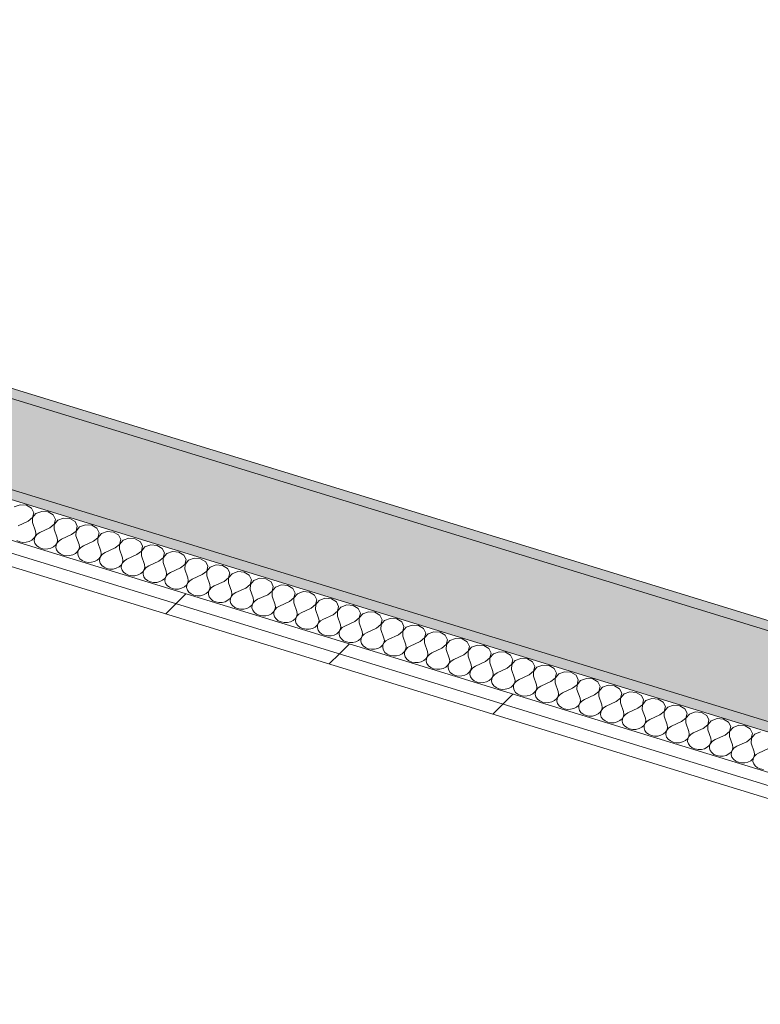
# Model space of a CAD drawing. Header units: millimetres. Extents: x -2220 to 52371, y -4077 to 6953.
# Tile 81 of 228: x 5132 to 5770, y 4186 to 5034. Entities that reach past the tile are written whole.
import ezdxf

# ---------------------------------------------------------------- set-up
doc = ezdxf.new("R2010")
doc.units = ezdxf.units.MM
doc.header["$MEASUREMENT"] = 0
doc.linetypes.add('Wipeout_Contour', pattern=[1000, 0, -1000])
doc.layers.add('12_FAÇ_Façana', color=7, linetype='Continuous')
doc.layers.add('Nuevo_08_E_Envans secs', color=7, linetype='Continuous')
for name, color, linetype, lineweight, true_color in [('12_FAÇ_Façana_Pluma_Nº__102', 7, 'Continuous', 5, 0xcccccc), ('12_FAÇ_Façana_Pluma_Nº__176', 7, 'Continuous', 15, 0x93a0c6), ('Nuevo_08_E_Envans secs_Pluma_Nº__102', 7, 'Continuous', 5, 0xcccccc), ('Nuevo_08_E_Envans secs_Pluma_Nº__177', 7, 'Continuous', 15, 0xf7e046)]:
    doc.layers.add(name, color=color, linetype=linetype, lineweight=lineweight, true_color=true_color)
doc.layers.add('12_FAÇ_Façana_Pluma_Nº__7', color=7, linetype='Continuous', lineweight=5)
doc.layers.add('Nuevo_08_E_Envans secs_Pluma_Nº__1', color=7, linetype='Continuous', lineweight=5)
pattern_1 = [(45, (0, 0), (-183.848, 183.848), [195, -65]), (45, (7e-14, 183.85), (-183.848, 183.848), [195, -65])]

# ---------------------------------------------------------------- blocks, each defined once
blk = doc.blocks.new('*X149')
at = {"layer": 'Nuevo_08_E_Envans secs_Pluma_Nº__102', "color": 254, "linetype": 'Continuous', "lineweight": 5, "true_color": 0xcccccc}
for p, q in [((5132.5, 4616.54), (5127.52, 4614.72)), ((5137.99, 4616.09), (5132.5, 4616.54)), ((5142.36, 4613.51), (5137.99, 4616.09)), ((5144.29, 4609.57), (5142.36, 4613.51)), ((5139.44, 4602.37), (5143.21, 4605.45)), ((5143.28, 4605.43), (5143.19, 4601.22)), ((5143.21, 4605.45), (5144.29, 4609.57)), ((5146.26, 4608.96), (5143.28, 4605.43)), ((5151.25, 4610.78), (5146.26, 4608.96)), ((5156.74, 4610.34), (5151.25, 4610.78)), ((5161.1, 4607.76), (5156.74, 4610.34)), ((5163.03, 4603.82), (5161.1, 4607.76)), ((5161.95, 4599.7), (5163.03, 4603.82)), ((5165.01, 4603.21), (5162.03, 4599.67)), ((5169.99, 4605.03), (5165.01, 4603.21)), ((5175.48, 4604.58), (5169.99, 4605.03)), ((5179.85, 4602.01), (5175.48, 4604.58)), ((5139.44, 4602.37), (5130.79, 4598.39)), ((5143.19, 4601.22), (5145.79, 4593.79)), ((5158.19, 4596.62), (5149.54, 4592.64)), ((5158.19, 4596.62), (5161.95, 4599.7)), ((5162.03, 4599.67), (5161.94, 4595.47)), ((5161.94, 4595.47), (5164.53, 4588.03)), ((5181.78, 4598.07), (5179.85, 4602.01)), ((5180.7, 4593.94), (5181.78, 4598.07)), ((5183.76, 4597.46), (5180.77, 4593.92)), ((5188.74, 4599.28), (5183.76, 4597.46)), ((5194.23, 4598.83), (5188.74, 4599.28)), ((5198.59, 4596.25), (5194.23, 4598.83)), ((5200.52, 4592.31), (5198.59, 4596.25)), ((5142.71, 4586.04), (5144.53, 4587.66)), ((5144.53, 4587.66), (5145.7, 4589.58)), ((5144.86, 4587.56), (5144.69, 4585.44)), ((5145.77, 4589.56), (5144.86, 4587.56)), ((5145.7, 4589.58), (5146.13, 4591.68)), ((5147.37, 4591.3), (5145.77, 4589.56)), ((5146.13, 4591.68), (5145.79, 4593.79)), ((5149.54, 4592.64), (5147.37, 4591.3)), ((5164.87, 4585.93), (5164.53, 4588.03)), ((5168.28, 4586.88), (5166.12, 4585.55)), ((5176.93, 4590.87), (5168.28, 4586.88)), ((5176.93, 4590.87), (5180.7, 4593.94)), ((5180.77, 4593.92), (5180.68, 4589.72)), ((5180.68, 4589.72), (5183.28, 4582.28)), ((5195.68, 4585.11), (5199.44, 4588.19)), ((5199.52, 4588.17), (5199.43, 4583.96)), ((5199.44, 4588.19), (5200.52, 4592.31)), ((5202.5, 4591.71), (5199.52, 4588.17)), ((5207.48, 4593.52), (5202.5, 4591.71)), ((5212.98, 4593.08), (5207.48, 4593.52)), ((5217.34, 4590.5), (5212.98, 4593.08)), ((5219.27, 4586.56), (5217.34, 4590.5)), ((5218.19, 4582.44), (5219.27, 4586.56)), ((5226.23, 4587.77), (5221.25, 4585.95)), ((5231.72, 4587.32), (5226.23, 4587.77)), ((5236.08, 4584.75), (5231.72, 4587.32)), ((5129.82, 4585.73), (5132.24, 4584.67)), ((5132.24, 4584.67), (5134.95, 4584.16)), ((5134.95, 4584.16), (5137.73, 4584.23)), ((5137.73, 4584.23), (5140.39, 4584.87)), ((5140.39, 4584.87), (5142.71, 4586.04)), ((5144.69, 4585.44), (5145.3, 4583.37)), ((5145.3, 4583.37), (5146.62, 4581.5)), ((5146.62, 4581.5), (5148.57, 4579.98)), ((5148.57, 4579.98), (5150.99, 4578.92)), ((5150.99, 4578.92), (5153.69, 4578.41)), ((5153.69, 4578.41), (5156.48, 4578.47)), ((5156.48, 4578.47), (5159.14, 4579.12)), ((5159.14, 4579.12), (5161.46, 4580.29)), ((5161.46, 4580.29), (5163.27, 4581.9)), ((5163.27, 4581.9), (5164.44, 4583.83)), ((5163.6, 4581.8), (5163.44, 4579.68)), ((5163.44, 4579.68), (5164.04, 4577.61)), ((5164.52, 4583.81), (5163.6, 4581.8)), ((5164.44, 4583.83), (5164.87, 4585.93)), ((5166.12, 4585.55), (5164.52, 4583.81)), ((5182.02, 4576.15), (5183.19, 4578.08)), ((5183.26, 4578.05), (5182.35, 4576.05)), ((5183.19, 4578.08), (5183.62, 4580.18)), ((5184.86, 4579.79), (5183.26, 4578.05)), ((5183.62, 4580.18), (5183.28, 4582.28)), ((5187.03, 4581.13), (5184.86, 4579.79)), ((5195.68, 4585.11), (5187.03, 4581.13)), ((5199.43, 4583.96), (5202.03, 4576.53)), ((5214.42, 4579.36), (5205.77, 4575.38)), ((5214.42, 4579.36), (5218.19, 4582.44)), ((5218.27, 4582.41), (5218.17, 4578.21)), ((5218.17, 4578.21), (5220.77, 4570.78)), ((5221.25, 4585.95), (5218.27, 4582.41)), ((5238.01, 4580.81), (5236.08, 4584.75)), ((5236.94, 4576.68), (5238.01, 4580.81)), ((5239.99, 4580.2), (5237.01, 4576.66)), ((5244.97, 4582.02), (5239.99, 4580.2)), ((5250.47, 4581.57), (5244.97, 4582.02)), ((5254.83, 4578.99), (5250.47, 4581.57)), ((5256.76, 4575.06), (5254.83, 4578.99)), ((5164.04, 4577.61), (5165.37, 4575.75)), ((5165.37, 4575.75), (5167.31, 4574.22)), ((5167.31, 4574.22), (5169.73, 4573.17)), ((5169.73, 4573.17), (5172.44, 4572.65)), ((5172.44, 4572.65), (5175.22, 4572.72)), ((5175.22, 4572.72), (5177.88, 4573.37)), ((5177.88, 4573.37), (5180.21, 4574.54)), ((5180.21, 4574.54), (5182.02, 4576.15)), ((5182.35, 4576.05), (5182.18, 4573.93)), ((5182.18, 4573.93), (5182.79, 4571.86)), ((5182.79, 4571.86), (5184.11, 4569.99)), ((5184.11, 4569.99), (5186.06, 4568.47)), ((5198.95, 4568.79), (5200.77, 4570.4)), ((5200.77, 4570.4), (5201.93, 4572.33)), ((5201.09, 4570.3), (5200.93, 4568.18)), ((5202.01, 4572.3), (5201.09, 4570.3)), ((5201.93, 4572.33), (5202.36, 4574.42)), ((5203.61, 4574.04), (5202.01, 4572.3)), ((5202.36, 4574.42), (5202.03, 4576.53)), ((5205.77, 4575.38), (5203.61, 4574.04)), ((5221.11, 4568.67), (5220.77, 4570.78)), ((5224.52, 4569.63), (5222.36, 4568.29)), ((5233.17, 4573.61), (5224.52, 4569.63)), ((5233.17, 4573.61), (5236.94, 4576.68)), ((5237.01, 4576.66), (5236.92, 4572.46)), ((5236.92, 4572.46), (5239.52, 4565.02)), ((5251.91, 4567.86), (5255.68, 4570.93)), ((5255.76, 4570.91), (5255.66, 4566.7)), ((5255.68, 4570.93), (5256.76, 4575.06)), ((5258.74, 4574.45), (5255.76, 4570.91)), ((5263.72, 4576.27), (5258.74, 4574.45)), ((5269.21, 4575.82), (5263.72, 4576.27)), ((5273.58, 4573.24), (5269.21, 4575.82)), ((5275.51, 4569.3), (5273.58, 4573.24)), ((5274.43, 4565.18), (5275.51, 4569.3)), ((5282.47, 4570.51), (5277.48, 4568.7)), ((5287.96, 4570.07), (5282.47, 4570.51)), ((5292.32, 4567.49), (5287.96, 4570.07)), ((5186.06, 4568.47), (5188.48, 4567.41)), ((5188.48, 4567.41), (5191.18, 4566.9)), ((5191.18, 4566.9), (5193.97, 4566.97)), ((5193.97, 4566.97), (5196.63, 4567.61)), ((5196.63, 4567.61), (5198.95, 4568.79)), ((5200.93, 4568.18), (5201.53, 4566.11)), ((5201.53, 4566.11), (5202.86, 4564.24)), ((5202.86, 4564.24), (5204.81, 4562.72)), ((5204.81, 4562.72), (5207.22, 4561.66)), ((5207.22, 4561.66), (5209.93, 4561.15)), ((5209.93, 4561.15), (5212.72, 4561.22)), ((5212.72, 4561.22), (5215.37, 4561.86)), ((5215.37, 4561.86), (5217.7, 4563.03)), ((5217.7, 4563.03), (5219.51, 4564.64)), ((5219.51, 4564.64), (5220.68, 4566.57)), ((5219.84, 4564.54), (5219.68, 4562.43)), ((5219.68, 4562.43), (5220.28, 4560.35)), ((5220.75, 4566.55), (5219.84, 4564.54)), ((5220.68, 4566.57), (5221.11, 4568.67)), ((5222.36, 4568.29), (5220.75, 4566.55)), ((5238.26, 4558.89), (5239.42, 4560.82)), ((5239.5, 4560.8), (5238.58, 4558.79)), ((5239.42, 4560.82), (5239.86, 4562.92)), ((5241.1, 4562.53), (5239.5, 4560.8)), ((5239.86, 4562.92), (5239.52, 4565.02)), ((5243.27, 4563.87), (5241.1, 4562.53)), ((5251.91, 4567.86), (5243.27, 4563.87)), ((5255.66, 4566.7), (5258.26, 4559.27)), ((5270.66, 4562.1), (5262.01, 4558.12)), ((5270.66, 4562.1), (5274.43, 4565.18)), ((5274.5, 4565.16), (5274.41, 4560.95)), ((5274.41, 4560.95), (5277.01, 4553.52)), ((5277.48, 4568.7), (5274.5, 4565.16)), ((5294.25, 4563.55), (5292.32, 4567.49)), ((5293.17, 4559.43), (5294.25, 4563.55)), ((5296.23, 4562.94), (5293.25, 4559.4)), ((5301.21, 4564.76), (5296.23, 4562.94)), ((5306.7, 4564.31), (5301.21, 4564.76)), ((5311.07, 4561.74), (5306.7, 4564.31)), ((5313, 4557.8), (5311.07, 4561.74)), ((5220.28, 4560.35), (5221.61, 4558.49)), ((5221.61, 4558.49), (5223.55, 4556.97)), ((5223.55, 4556.97), (5225.97, 4555.91)), ((5225.97, 4555.91), (5228.67, 4555.39)), ((5228.67, 4555.39), (5231.46, 4555.46)), ((5231.46, 4555.46), (5234.12, 4556.11)), ((5234.12, 4556.11), (5236.44, 4557.28)), ((5236.44, 4557.28), (5238.26, 4558.89)), ((5238.58, 4558.79), (5238.42, 4556.67)), ((5238.42, 4556.67), (5239.03, 4554.6)), ((5239.03, 4554.6), (5240.35, 4552.73)), ((5240.35, 4552.73), (5242.3, 4551.21)), ((5255.19, 4551.53), (5257, 4553.14)), ((5257, 4553.14), (5258.17, 4555.07)), ((5257.33, 4553.04), (5257.17, 4550.92)), ((5258.25, 4555.04), (5257.33, 4553.04)), ((5258.17, 4555.07), (5258.6, 4557.16)), ((5259.85, 4556.78), (5258.25, 4555.04)), ((5258.6, 4557.16), (5258.26, 4559.27)), ((5262.01, 4558.12), (5259.85, 4556.78)), ((5277.35, 4551.41), (5277.01, 4553.52)), ((5280.76, 4552.37), (5278.59, 4551.03)), ((5289.41, 4556.35), (5280.76, 4552.37)), ((5289.41, 4556.35), (5293.17, 4559.43)), ((5293.25, 4559.4), (5293.16, 4555.2)), ((5293.16, 4555.2), (5295.75, 4547.77)), ((5308.15, 4550.6), (5311.92, 4553.67)), ((5311.99, 4553.65), (5311.9, 4549.45)), ((5311.92, 4553.67), (5313, 4557.8)), ((5314.98, 4557.19), (5311.99, 4553.65)), ((5319.96, 4559.01), (5314.98, 4557.19)), ((5325.45, 4558.56), (5319.96, 4559.01)), ((5329.81, 4555.98), (5325.45, 4558.56)), ((5331.74, 4552.04), (5329.81, 4555.98)), ((5338.7, 4553.25), (5333.72, 4551.44)), ((5344.19, 4552.81), (5338.7, 4553.25)), ((5348.56, 4550.23), (5344.19, 4552.81)), ((5242.3, 4551.21), (5244.71, 4550.16)), ((5244.71, 4550.16), (5247.42, 4549.64)), ((5247.42, 4549.64), (5250.21, 4549.71)), ((5250.21, 4549.71), (5252.86, 4550.35)), ((5252.86, 4550.35), (5255.19, 4551.53)), ((5257.17, 4550.92), (5257.77, 4548.85)), ((5257.77, 4548.85), (5259.1, 4546.98)), ((5259.1, 4546.98), (5261.04, 4545.46)), ((5261.04, 4545.46), (5263.46, 4544.4)), ((5263.46, 4544.4), (5266.17, 4543.89)), ((5266.17, 4543.89), (5268.95, 4543.96)), ((5268.95, 4543.96), (5271.61, 4544.6)), ((5271.61, 4544.6), (5273.93, 4545.77)), ((5273.93, 4545.77), (5275.75, 4547.39)), ((5275.75, 4547.39), (5276.92, 4549.31)), ((5276.07, 4547.29), (5275.91, 4545.17)), ((5275.91, 4545.17), (5276.52, 4543.1)), ((5276.99, 4549.29), (5276.07, 4547.29)), ((5276.92, 4549.31), (5277.35, 4551.41)), ((5278.59, 4551.03), (5276.99, 4549.29)), ((5295.66, 4543.56), (5296.09, 4545.66)), ((5297.34, 4545.28), (5295.74, 4543.54)), ((5296.09, 4545.66), (5295.75, 4547.77)), ((5299.5, 4546.61), (5297.34, 4545.28)), ((5308.15, 4550.6), (5299.5, 4546.61)), ((5311.9, 4549.45), (5314.5, 4542.01)), ((5326.9, 4544.84), (5318.25, 4540.86)), ((5326.9, 4544.84), (5330.66, 4547.92)), ((5330.74, 4547.9), (5330.65, 4543.69)), ((5330.66, 4547.92), (5331.74, 4552.04)), ((5333.72, 4551.44), (5330.74, 4547.9)), ((5350.49, 4546.29), (5348.56, 4550.23)), ((5349.41, 4542.17), (5350.49, 4546.29)), ((5352.47, 4545.68), (5349.48, 4542.14)), ((5357.45, 4547.5), (5352.47, 4545.68)), ((5362.94, 4547.06), (5357.45, 4547.5)), ((5367.3, 4544.48), (5362.94, 4547.06)), ((5369.23, 4540.54), (5367.3, 4544.48)), ((5276.52, 4543.1), (5277.84, 4541.23)), ((5277.84, 4541.23), (5279.79, 4539.71)), ((5279.79, 4539.71), (5282.21, 4538.65)), ((5282.21, 4538.65), (5284.91, 4538.14)), ((5284.91, 4538.14), (5287.7, 4538.2)), ((5287.7, 4538.2), (5290.35, 4538.85)), ((5290.35, 4538.85), (5292.68, 4540.02)), ((5292.68, 4540.02), (5294.49, 4541.63)), ((5294.49, 4541.63), (5295.66, 4543.56)), ((5294.82, 4541.53), (5294.66, 4539.41)), ((5294.66, 4539.41), (5295.26, 4537.34)), ((5295.74, 4543.54), (5294.82, 4541.53)), ((5295.26, 4537.34), (5296.59, 4535.48)), ((5296.59, 4535.48), (5298.53, 4533.96)), ((5311.42, 4534.27), (5313.24, 4535.88)), ((5313.24, 4535.88), (5314.41, 4537.81)), ((5313.57, 4535.78), (5313.4, 4533.66)), ((5314.48, 4537.79), (5313.57, 4535.78)), ((5314.41, 4537.81), (5314.84, 4539.91)), ((5316.08, 4539.52), (5314.48, 4537.79)), ((5314.84, 4539.91), (5314.5, 4542.01)), ((5318.25, 4540.86), (5316.08, 4539.52)), ((5330.65, 4543.69), (5333.25, 4536.26)), ((5333.58, 4534.15), (5333.25, 4536.26)), ((5345.64, 4539.09), (5336.99, 4535.11)), ((5345.64, 4539.09), (5349.41, 4542.17)), ((5349.48, 4542.14), (5349.39, 4537.94)), ((5349.39, 4537.94), (5351.99, 4530.51)), ((5364.39, 4533.34), (5368.15, 4536.41)), ((5368.23, 4536.39), (5368.14, 4532.19)), ((5368.15, 4536.41), (5369.23, 4540.54)), ((5371.21, 4539.93), (5368.23, 4536.39)), ((5376.19, 4541.75), (5371.21, 4539.93)), ((5381.69, 4541.3), (5376.19, 4541.75)), ((5386.05, 4538.72), (5381.69, 4541.3)), ((5387.98, 4534.79), (5386.05, 4538.72)), ((5394.94, 4536), (5389.96, 4534.18)), ((5400.43, 4535.55), (5394.94, 4536)), ((5404.79, 4532.97), (5400.43, 4535.55)), ((5298.53, 4533.96), (5300.95, 4532.9)), ((5300.95, 4532.9), (5303.66, 4532.38)), ((5303.66, 4532.38), (5306.44, 4532.45)), ((5306.44, 4532.45), (5309.1, 4533.1)), ((5309.1, 4533.1), (5311.42, 4534.27)), ((5313.4, 4533.66), (5314.01, 4531.59)), ((5314.01, 4531.59), (5315.33, 4529.72)), ((5315.33, 4529.72), (5317.28, 4528.2)), ((5317.28, 4528.2), (5319.7, 4527.14)), ((5319.7, 4527.14), (5322.4, 4526.63)), ((5325.19, 4526.7), (5327.85, 4527.34)), ((5327.85, 4527.34), (5330.17, 4528.52)), ((5330.17, 4528.52), (5331.99, 4530.13)), ((5331.99, 4530.13), (5333.15, 4532.06)), ((5332.31, 4530.03), (5332.15, 4527.91)), ((5332.15, 4527.91), (5332.75, 4525.84)), ((5333.23, 4532.03), (5332.31, 4530.03)), ((5333.15, 4532.06), (5333.58, 4534.15)), ((5334.83, 4533.77), (5333.23, 4532.03)), ((5336.99, 4535.11), (5334.83, 4533.77)), ((5351.9, 4526.3), (5352.33, 4528.4)), ((5353.58, 4528.02), (5351.97, 4526.28)), ((5352.33, 4528.4), (5351.99, 4530.51)), ((5355.74, 4529.36), (5353.58, 4528.02)), ((5364.39, 4533.34), (5355.74, 4529.36)), ((5368.14, 4532.19), (5370.74, 4524.75)), ((5383.13, 4527.59), (5374.49, 4523.6)), ((5383.13, 4527.59), (5386.9, 4530.66)), ((5386.98, 4530.64), (5386.88, 4526.43)), ((5386.9, 4530.66), (5387.98, 4534.79)), ((5389.96, 4534.18), (5386.98, 4530.64)), ((5406.72, 4529.03), (5404.79, 4532.97)), ((5405.65, 4524.91), (5406.72, 4529.03)), ((5408.7, 4528.43), (5405.72, 4524.89)), ((5413.69, 4530.24), (5408.7, 4528.43)), ((5419.18, 4529.8), (5413.69, 4530.24)), ((5423.54, 4527.22), (5419.18, 4529.8)), ((5425.47, 4523.28), (5423.54, 4527.22)), ((5322.4, 4526.63), (5325.19, 4526.7)), ((5332.75, 4525.84), (5334.08, 4523.97)), ((5334.08, 4523.97), (5336.03, 4522.45)), ((5336.03, 4522.45), (5338.44, 4521.39)), ((5338.44, 4521.39), (5341.15, 4520.88)), ((5341.15, 4520.88), (5343.93, 4520.95)), ((5343.93, 4520.95), (5346.59, 4521.59)), ((5346.59, 4521.59), (5348.92, 4522.76)), ((5348.92, 4522.76), (5350.73, 4524.38)), ((5350.73, 4524.38), (5351.9, 4526.3)), ((5351.06, 4524.28), (5350.9, 4522.16)), ((5350.9, 4522.16), (5351.5, 4520.08)), ((5351.97, 4526.28), (5351.06, 4524.28)), ((5351.5, 4520.08), (5352.83, 4518.22)), ((5367.66, 4517.01), (5369.48, 4518.62)), ((5369.48, 4518.62), (5370.64, 4520.55)), ((5369.8, 4518.52), (5369.64, 4516.4)), ((5370.72, 4520.53), (5369.8, 4518.52)), ((5370.64, 4520.55), (5371.07, 4522.65)), ((5372.32, 4522.26), (5370.72, 4520.53)), ((5371.07, 4522.65), (5370.74, 4524.75)), ((5374.49, 4523.6), (5372.32, 4522.26)), ((5386.88, 4526.43), (5389.48, 4519)), ((5389.82, 4516.89), (5389.48, 4519)), ((5401.88, 4521.83), (5393.23, 4517.85)), ((5401.88, 4521.83), (5405.65, 4524.91)), ((5405.72, 4524.89), (5405.63, 4520.68)), ((5405.63, 4520.68), (5408.23, 4513.25)), ((5420.63, 4516.08), (5424.39, 4519.16)), ((5424.47, 4519.13), (5424.37, 4514.93)), ((5424.39, 4519.16), (5425.47, 4523.28)), ((5427.45, 4522.67), (5424.47, 4519.13)), ((5432.43, 4524.49), (5427.45, 4522.67)), ((5437.92, 4524.04), (5432.43, 4524.49)), ((5442.29, 4521.47), (5437.92, 4524.04)), ((5444.22, 4517.53), (5442.29, 4521.47)), ((5451.18, 4518.74), (5446.2, 4516.92)), ((5456.67, 4518.29), (5451.18, 4518.74)), ((5352.83, 4518.22), (5354.77, 4516.7)), ((5354.77, 4516.7), (5357.19, 4515.64)), ((5357.19, 4515.64), (5359.89, 4515.12)), ((5359.89, 4515.12), (5362.68, 4515.19)), ((5362.68, 4515.19), (5365.34, 4515.84)), ((5365.34, 4515.84), (5367.66, 4517.01)), ((5369.64, 4516.4), (5370.25, 4514.33)), ((5370.25, 4514.33), (5371.57, 4512.46)), ((5371.57, 4512.46), (5373.52, 4510.94)), ((5373.52, 4510.94), (5375.93, 4509.89)), ((5375.93, 4509.89), (5378.64, 4509.37)), ((5381.43, 4509.44), (5384.08, 4510.08)), ((5384.08, 4510.08), (5386.41, 4511.26)), ((5386.41, 4511.26), (5388.22, 4512.87)), ((5388.22, 4512.87), (5389.39, 4514.8)), ((5388.55, 4512.77), (5388.39, 4510.65)), ((5388.39, 4510.65), (5388.99, 4508.58)), ((5389.47, 4514.77), (5388.55, 4512.77)), ((5389.39, 4514.8), (5389.82, 4516.89)), ((5391.07, 4516.51), (5389.47, 4514.77)), ((5393.23, 4517.85), (5391.07, 4516.51)), ((5408.14, 4509.04), (5408.57, 4511.14)), ((5409.81, 4510.76), (5408.21, 4509.02)), ((5408.57, 4511.14), (5408.23, 4513.25)), ((5411.98, 4512.1), (5409.81, 4510.76)), ((5420.63, 4516.08), (5411.98, 4512.1)), ((5424.37, 4514.93), (5426.97, 4507.5)), ((5439.37, 4510.33), (5430.72, 4506.34)), ((5439.37, 4510.33), (5443.14, 4513.4)), ((5443.21, 4513.38), (5443.12, 4509.18)), ((5443.14, 4513.4), (5444.22, 4517.53)), ((5446.2, 4516.92), (5443.21, 4513.38)), ((5461.03, 4515.71), (5456.67, 4518.29)), ((5462.96, 4511.77), (5461.03, 4515.71)), ((5461.88, 4507.65), (5462.96, 4511.77)), ((5464.94, 4511.17), (5461.96, 4507.63)), ((5469.92, 4512.98), (5464.94, 4511.17)), ((5475.41, 4512.54), (5469.92, 4512.98)), ((5479.78, 4509.96), (5475.41, 4512.54)), ((5481.71, 4506.02), (5479.78, 4509.96)), ((5378.64, 4509.37), (5381.43, 4509.44)), ((5388.99, 4508.58), (5390.32, 4506.71)), ((5390.32, 4506.71), (5392.26, 4505.19)), ((5392.26, 4505.19), (5394.68, 4504.13)), ((5394.68, 4504.13), (5397.38, 4503.62)), ((5397.38, 4503.62), (5400.17, 4503.69)), ((5400.17, 4503.69), (5402.83, 4504.33)), ((5402.83, 4504.33), (5405.15, 4505.51)), ((5405.15, 4505.51), (5406.97, 4507.12)), ((5406.97, 4507.12), (5408.14, 4509.04)), ((5407.29, 4507.02), (5407.13, 4504.9)), ((5407.13, 4504.9), (5407.74, 4502.83)), ((5408.21, 4509.02), (5407.29, 4507.02)), ((5407.74, 4502.83), (5409.06, 4500.96)), ((5425.71, 4501.36), (5426.88, 4503.29)), ((5426.96, 4503.27), (5426.04, 4501.26)), ((5426.88, 4503.29), (5427.31, 4505.39)), ((5428.56, 4505.01), (5426.96, 4503.27)), ((5427.31, 4505.39), (5426.97, 4507.5)), ((5430.72, 4506.34), (5428.56, 4505.01)), ((5443.12, 4509.18), (5445.72, 4501.74)), ((5446.06, 4499.64), (5445.72, 4501.74)), ((5458.12, 4504.57), (5449.47, 4500.59)), ((5458.12, 4504.57), (5461.88, 4507.65)), ((5461.96, 4507.63), (5461.87, 4503.42)), ((5461.87, 4503.42), (5464.46, 4495.99)), ((5476.86, 4498.82), (5480.63, 4501.9)), ((5480.7, 4501.87), (5480.61, 4497.67)), ((5480.63, 4501.9), (5481.71, 4506.02)), ((5483.69, 4505.41), (5480.7, 4501.87)), ((5488.67, 4507.23), (5483.69, 4505.41)), ((5494.16, 4506.79), (5488.67, 4507.23)), ((5498.52, 4504.21), (5494.16, 4506.79)), ((5500.45, 4500.27), (5498.52, 4504.21)), ((5507.41, 4501.48), (5502.43, 4499.66)), ((5512.91, 4501.03), (5507.41, 4501.48)), ((5409.06, 4500.96), (5411.01, 4499.44)), ((5411.01, 4499.44), (5413.43, 4498.38)), ((5413.43, 4498.38), (5416.13, 4497.87)), ((5416.13, 4497.87), (5418.92, 4497.93)), ((5418.92, 4497.93), (5421.57, 4498.58)), ((5421.57, 4498.58), (5423.9, 4499.75)), ((5423.9, 4499.75), (5425.71, 4501.36)), ((5426.04, 4501.26), (5425.88, 4499.14)), ((5425.88, 4499.14), (5426.48, 4497.07)), ((5426.48, 4497.07), (5427.81, 4495.21)), ((5427.81, 4495.21), (5429.75, 4493.69)), ((5429.75, 4493.69), (5432.17, 4492.63)), ((5440.32, 4492.83), (5442.64, 4494)), ((5442.64, 4494), (5444.46, 4495.61)), ((5444.46, 4495.61), (5445.63, 4497.54)), ((5444.79, 4495.51), (5444.62, 4493.39)), ((5444.62, 4493.39), (5445.23, 4491.32)), ((5445.7, 4497.52), (5444.79, 4495.51)), ((5445.63, 4497.54), (5446.06, 4499.64)), ((5447.3, 4499.25), (5445.7, 4497.52)), ((5449.47, 4500.59), (5447.3, 4499.25)), ((5464.37, 4491.79), (5464.8, 4493.88)), ((5466.05, 4493.5), (5464.45, 4491.76)), ((5464.8, 4493.88), (5464.46, 4495.99)), ((5468.21, 4494.84), (5466.05, 4493.5)), ((5476.86, 4498.82), (5468.21, 4494.84)), ((5480.61, 4497.67), (5483.21, 4490.24)), ((5495.61, 4493.07), (5486.96, 4489.09)), ((5495.61, 4493.07), (5499.37, 4496.15)), ((5499.45, 4496.12), (5499.36, 4491.92)), ((5499.37, 4496.15), (5500.45, 4500.27)), ((5502.43, 4499.66), (5499.45, 4496.12)), ((5517.27, 4498.45), (5512.91, 4501.03)), ((5519.2, 4494.52), (5517.27, 4498.45)), ((5518.12, 4490.39), (5519.2, 4494.52)), ((5521.18, 4493.91), (5518.2, 4490.37)), ((5526.16, 4495.73), (5521.18, 4493.91)), ((5531.65, 4495.28), (5526.16, 4495.73)), ((5536.01, 4492.7), (5531.65, 4495.28)), ((5432.17, 4492.63), (5434.88, 4492.11)), ((5434.88, 4492.11), (5437.66, 4492.18)), ((5437.66, 4492.18), (5440.32, 4492.83)), ((5445.23, 4491.32), (5446.55, 4489.45)), ((5446.55, 4489.45), (5448.5, 4487.93)), ((5448.5, 4487.93), (5450.92, 4486.88)), ((5450.92, 4486.88), (5453.62, 4486.36)), ((5453.62, 4486.36), (5456.41, 4486.43)), ((5456.41, 4486.43), (5459.07, 4487.07)), ((5459.07, 4487.07), (5461.39, 4488.25)), ((5461.39, 4488.25), (5463.2, 4489.86)), ((5463.2, 4489.86), (5464.37, 4491.79)), ((5463.53, 4489.76), (5463.37, 4487.64)), ((5463.37, 4487.64), (5463.97, 4485.57)), ((5464.45, 4491.76), (5463.53, 4489.76)), ((5463.97, 4485.57), (5465.3, 4483.7)), ((5481.95, 4484.11), (5483.12, 4486.03)), ((5483.19, 4486.01), (5482.28, 4484.01)), ((5483.12, 4486.03), (5483.55, 4488.13)), ((5484.8, 4487.75), (5483.19, 4486.01)), ((5483.55, 4488.13), (5483.21, 4490.24)), ((5486.96, 4489.09), (5484.8, 4487.75)), ((5499.36, 4491.92), (5501.96, 4484.48)), ((5502.29, 4482.38), (5501.96, 4484.48)), ((5514.35, 4487.32), (5505.71, 4483.33)), ((5514.35, 4487.32), (5518.12, 4490.39)), ((5518.2, 4490.37), (5518.1, 4486.17)), ((5518.1, 4486.17), (5520.7, 4478.73)), ((5533.1, 4481.56), (5536.87, 4484.64)), ((5537.94, 4488.76), (5536.01, 4492.7)), ((5536.94, 4484.62), (5536.85, 4480.41)), ((5536.87, 4484.64), (5537.94, 4488.76)), ((5539.92, 4488.16), (5536.94, 4484.62)), ((5544.9, 4489.97), (5539.92, 4488.16)), ((5550.4, 4489.53), (5544.9, 4489.97)), ((5554.76, 4486.95), (5550.4, 4489.53)), ((5556.69, 4483.01), (5554.76, 4486.95)), ((5465.3, 4483.7), (5467.24, 4482.18)), ((5467.24, 4482.18), (5469.66, 4481.12)), ((5469.66, 4481.12), (5472.37, 4480.61)), ((5472.37, 4480.61), (5475.15, 4480.68)), ((5475.15, 4480.68), (5477.81, 4481.32)), ((5477.81, 4481.32), (5480.14, 4482.49)), ((5480.14, 4482.49), (5481.95, 4484.11)), ((5482.28, 4484.01), (5482.11, 4481.89)), ((5482.11, 4481.89), (5482.72, 4479.81)), ((5482.72, 4479.81), (5484.04, 4477.95)), ((5484.04, 4477.95), (5485.99, 4476.43)), ((5485.99, 4476.43), (5488.41, 4475.37)), ((5496.56, 4475.57), (5498.88, 4476.74)), ((5498.88, 4476.74), (5500.7, 4478.35)), ((5500.7, 4478.35), (5501.86, 4480.28)), ((5501.02, 4478.25), (5500.86, 4476.13)), ((5500.86, 4476.13), (5501.46, 4474.06)), ((5501.94, 4480.26), (5501.02, 4478.25)), ((5501.86, 4480.28), (5502.29, 4482.38)), ((5503.54, 4482), (5501.94, 4480.26)), ((5505.71, 4483.33), (5503.54, 4482)), ((5520.61, 4474.53), (5521.04, 4476.62)), ((5522.29, 4476.24), (5520.68, 4474.5)), ((5521.04, 4476.62), (5520.7, 4478.73)), ((5524.45, 4477.58), (5522.29, 4476.24)), ((5533.1, 4481.56), (5524.45, 4477.58)), ((5536.85, 4480.41), (5539.45, 4472.98)), ((5551.85, 4475.81), (5555.61, 4478.89)), ((5555.69, 4478.86), (5555.59, 4474.66)), ((5555.61, 4478.89), (5556.69, 4483.01)), ((5558.67, 4482.4), (5555.69, 4478.86)), ((5563.65, 4484.22), (5558.67, 4482.4)), ((5569.14, 4483.77), (5563.65, 4484.22)), ((5573.51, 4481.2), (5569.14, 4483.77)), ((5575.44, 4477.26), (5573.51, 4481.2)), ((5574.36, 4473.13), (5575.44, 4477.26)), ((5577.41, 4476.65), (5574.43, 4473.11)), ((5582.4, 4478.47), (5577.41, 4476.65)), ((5587.89, 4478.02), (5582.4, 4478.47)), ((5592.25, 4475.44), (5587.89, 4478.02)), ((5488.41, 4475.37), (5491.11, 4474.86)), ((5491.11, 4474.86), (5493.9, 4474.92)), ((5493.9, 4474.92), (5496.56, 4475.57)), ((5501.46, 4474.06), (5502.79, 4472.19)), ((5502.79, 4472.19), (5504.74, 4470.67)), ((5504.74, 4470.67), (5507.15, 4469.62)), ((5507.15, 4469.62), (5509.86, 4469.1)), ((5509.86, 4469.1), (5512.65, 4469.17)), ((5512.65, 4469.17), (5515.3, 4469.82)), ((5515.3, 4469.82), (5517.63, 4470.99)), ((5517.63, 4470.99), (5519.44, 4472.6)), ((5519.44, 4472.6), (5520.61, 4474.53)), ((5519.77, 4472.5), (5519.61, 4470.38)), ((5519.61, 4470.38), (5520.21, 4468.31)), ((5520.68, 4474.5), (5519.77, 4472.5)), ((5520.21, 4468.31), (5521.54, 4466.44)), ((5538.19, 4466.85), (5539.35, 4468.77)), ((5539.43, 4468.75), (5538.51, 4466.75)), ((5539.35, 4468.77), (5539.79, 4470.87)), ((5541.03, 4470.49), (5539.43, 4468.75)), ((5539.79, 4470.87), (5539.45, 4472.98)), ((5543.2, 4471.83), (5541.03, 4470.49)), ((5551.85, 4475.81), (5543.2, 4471.83)), ((5555.59, 4474.66), (5558.19, 4467.23)), ((5570.59, 4470.06), (5561.94, 4466.08)), ((5570.59, 4470.06), (5574.36, 4473.13)), ((5574.43, 4473.11), (5574.34, 4468.91)), ((5574.34, 4468.91), (5576.94, 4461.47)), ((5594.18, 4471.5), (5592.25, 4475.44)), ((5593.1, 4467.38), (5594.18, 4471.5)), ((5596.16, 4470.9), (5593.18, 4467.36)), ((5601.14, 4472.72), (5596.16, 4470.9)), ((5606.63, 4472.27), (5601.14, 4472.72)), ((5611, 4469.69), (5606.63, 4472.27)), ((5612.93, 4465.75), (5611, 4469.69)), ((5521.54, 4466.44), (5523.48, 4464.92)), ((5523.48, 4464.92), (5525.9, 4463.86)), ((5525.9, 4463.86), (5528.6, 4463.35)), ((5528.6, 4463.35), (5531.39, 4463.42)), ((5531.39, 4463.42), (5534.05, 4464.06)), ((5534.05, 4464.06), (5536.37, 4465.24)), ((5536.37, 4465.24), (5538.19, 4466.85)), ((5538.51, 4466.75), (5538.35, 4464.63)), ((5538.35, 4464.63), (5538.96, 4462.56)), ((5538.96, 4462.56), (5540.28, 4460.69)), ((5540.28, 4460.69), (5542.23, 4459.17)), ((5542.23, 4459.17), (5544.64, 4458.11)), ((5552.79, 4458.31), (5555.12, 4459.48)), ((5555.12, 4459.48), (5556.93, 4461.09)), ((5556.93, 4461.09), (5558.1, 4463.02)), ((5557.26, 4460.99), (5557.1, 4458.88)), ((5558.18, 4463), (5557.26, 4460.99)), ((5558.1, 4463.02), (5558.53, 4465.12)), ((5559.78, 4464.74), (5558.18, 4463)), ((5558.53, 4465.12), (5558.19, 4467.23)), ((5561.94, 4466.08), (5559.78, 4464.74)), ((5576.85, 4457.27), (5577.28, 4459.37)), ((5577.28, 4459.37), (5576.94, 4461.47)), ((5580.69, 4460.32), (5578.52, 4458.98)), ((5589.34, 4464.3), (5580.69, 4460.32)), ((5589.34, 4464.3), (5593.1, 4467.38)), ((5593.18, 4467.36), (5593.09, 4463.15)), ((5593.09, 4463.15), (5595.68, 4455.72)), ((5608.08, 4458.55), (5611.85, 4461.63)), ((5611.92, 4461.61), (5611.83, 4457.4)), ((5611.85, 4461.63), (5612.93, 4465.75)), ((5614.91, 4465.14), (5611.92, 4461.61)), ((5619.89, 4466.96), (5614.91, 4465.14)), ((5625.38, 4466.52), (5619.89, 4466.96)), ((5629.74, 4463.94), (5625.38, 4466.52)), ((5631.67, 4460), (5629.74, 4463.94)), ((5630.59, 4455.88), (5631.67, 4460)), ((5633.65, 4459.39), (5630.67, 4455.85)), ((5638.63, 4461.21), (5633.65, 4459.39)), ((5644.12, 4460.76), (5638.63, 4461.21)), ((5648.49, 4458.19), (5644.12, 4460.76)), ((5544.64, 4458.11), (5547.35, 4457.6)), ((5547.35, 4457.6), (5550.14, 4457.66)), ((5550.14, 4457.66), (5552.79, 4458.31)), ((5557.1, 4458.88), (5557.7, 4456.8)), ((5557.7, 4456.8), (5559.03, 4454.94)), ((5559.03, 4454.94), (5560.97, 4453.42)), ((5560.97, 4453.42), (5563.39, 4452.36)), ((5563.39, 4452.36), (5566.1, 4451.84)), ((5566.1, 4451.84), (5568.88, 4451.91)), ((5568.88, 4451.91), (5571.54, 4452.56)), ((5571.54, 4452.56), (5573.86, 4453.73)), ((5573.86, 4453.73), (5575.68, 4455.34)), ((5575.68, 4455.34), (5576.85, 4457.27)), ((5576.01, 4455.24), (5575.84, 4453.12)), ((5575.84, 4453.12), (5576.45, 4451.05)), ((5576.92, 4457.25), (5576.01, 4455.24)), ((5576.45, 4451.05), (5577.77, 4449.18)), ((5578.52, 4458.98), (5576.92, 4457.25)), ((5594.42, 4449.59), (5595.59, 4451.52)), ((5595.67, 4451.49), (5594.75, 4449.49)), ((5595.59, 4451.52), (5596.02, 4453.61)), ((5597.27, 4453.23), (5595.67, 4451.49)), ((5596.02, 4453.61), (5595.68, 4455.72)), ((5599.43, 4454.57), (5597.27, 4453.23)), ((5608.08, 4458.55), (5599.43, 4454.57)), ((5611.83, 4457.4), (5614.43, 4449.97)), ((5626.83, 4452.8), (5618.18, 4448.82)), ((5626.83, 4452.8), (5630.59, 4455.88)), ((5630.67, 4455.85), (5630.58, 4451.65)), ((5630.58, 4451.65), (5633.18, 4444.21)), ((5650.42, 4454.25), (5648.49, 4458.19)), ((5649.34, 4450.12), (5650.42, 4454.25)), ((5652.4, 4453.64), (5649.41, 4450.1)), ((5657.38, 4455.46), (5652.4, 4453.64)), ((5662.87, 4455.01), (5657.38, 4455.46)), ((5667.23, 4452.43), (5662.87, 4455.01)), ((5669.16, 4448.49), (5667.23, 4452.43)), ((5577.77, 4449.18), (5579.72, 4447.66)), ((5579.72, 4447.66), (5582.14, 4446.61)), ((5582.14, 4446.61), (5584.84, 4446.09)), ((5584.84, 4446.09), (5587.63, 4446.16)), ((5587.63, 4446.16), (5590.29, 4446.8)), ((5590.29, 4446.8), (5592.61, 4447.98)), ((5592.61, 4447.98), (5594.42, 4449.59)), ((5594.75, 4449.49), (5594.59, 4447.37)), ((5594.59, 4447.37), (5595.19, 4445.3)), ((5595.19, 4445.3), (5596.52, 4443.43)), ((5596.52, 4443.43), (5598.46, 4441.91)), ((5609.03, 4441.05), (5611.36, 4442.22)), ((5611.36, 4442.22), (5613.17, 4443.84)), ((5613.17, 4443.84), (5614.34, 4445.76)), ((5613.5, 4443.74), (5613.33, 4441.62)), ((5614.41, 4445.74), (5613.5, 4443.74)), ((5614.34, 4445.76), (5614.77, 4447.86)), ((5616.01, 4447.48), (5614.41, 4445.74)), ((5614.77, 4447.86), (5614.43, 4449.97)), ((5618.18, 4448.82), (5616.01, 4447.48)), ((5633.08, 4440.01), (5633.51, 4442.11)), ((5633.51, 4442.11), (5633.18, 4444.21)), ((5636.92, 4443.06), (5634.76, 4441.73)), ((5645.57, 4447.05), (5636.92, 4443.06)), ((5645.57, 4447.05), (5649.34, 4450.12)), ((5649.41, 4450.1), (5649.32, 4445.9)), ((5649.32, 4445.9), (5651.92, 4438.46)), ((5664.32, 4441.29), (5668.08, 4444.37)), ((5668.16, 4444.35), (5668.07, 4440.14)), ((5668.08, 4444.37), (5669.16, 4448.49)), ((5671.14, 4447.89), (5668.16, 4444.35)), ((5676.12, 4449.7), (5671.14, 4447.89)), ((5681.62, 4449.26), (5676.12, 4449.7)), ((5685.98, 4446.68), (5681.62, 4449.26)), ((5687.91, 4442.74), (5685.98, 4446.68)), ((5686.83, 4438.62), (5687.91, 4442.74)), ((5689.89, 4442.13), (5686.91, 4438.59)), ((5694.87, 4443.95), (5689.89, 4442.13)), ((5700.36, 4443.5), (5694.87, 4443.95)), ((5704.72, 4440.93), (5700.36, 4443.5)), ((5598.46, 4441.91), (5600.88, 4440.85)), ((5600.88, 4440.85), (5603.59, 4440.34)), ((5603.59, 4440.34), (5606.37, 4440.41)), ((5606.37, 4440.41), (5609.03, 4441.05)), ((5613.33, 4441.62), (5613.94, 4439.54)), ((5613.94, 4439.54), (5615.26, 4437.68)), ((5615.26, 4437.68), (5617.21, 4436.16)), ((5617.21, 4436.16), (5619.63, 4435.1)), ((5619.63, 4435.1), (5622.33, 4434.59)), ((5622.33, 4434.59), (5625.12, 4434.65)), ((5625.12, 4434.65), (5627.78, 4435.3)), ((5627.78, 4435.3), (5630.1, 4436.47)), ((5630.1, 4436.47), (5631.92, 4438.08)), ((5631.92, 4438.08), (5633.08, 4440.01)), ((5632.24, 4437.98), (5632.08, 4435.86)), ((5632.08, 4435.86), (5632.68, 4433.79)), ((5633.16, 4439.99), (5632.24, 4437.98)), ((5632.68, 4433.79), (5634.01, 4431.93)), ((5634.76, 4441.73), (5633.16, 4439.99)), ((5650.66, 4432.33), (5651.83, 4434.26)), ((5651.9, 4434.23), (5650.99, 4432.23)), ((5651.83, 4434.26), (5652.26, 4436.36)), ((5653.51, 4435.97), (5651.9, 4434.23)), ((5652.26, 4436.36), (5651.92, 4438.46)), ((5655.67, 4437.31), (5653.51, 4435.97)), ((5664.32, 4441.29), (5655.67, 4437.31)), ((5668.07, 4440.14), (5670.67, 4432.71)), ((5683.06, 4435.54), (5674.42, 4431.56)), ((5683.06, 4435.54), (5686.83, 4438.62)), ((5686.91, 4438.59), (5686.81, 4434.39)), ((5686.81, 4434.39), (5689.41, 4426.96)), ((5706.65, 4436.99), (5704.72, 4440.93)), ((5705.58, 4432.86), (5706.65, 4436.99)), ((5708.63, 4436.38), (5705.65, 4432.84)), ((5713.62, 4438.2), (5708.63, 4436.38)), ((5719.11, 4437.75), (5713.62, 4438.2)), ((5723.47, 4435.17), (5719.11, 4437.75)), ((5725.4, 4431.24), (5723.47, 4435.17)), ((5634.01, 4431.93), (5635.96, 4430.4)), ((5635.96, 4430.4), (5638.37, 4429.35)), ((5638.37, 4429.35), (5641.08, 4428.83)), ((5641.08, 4428.83), (5643.87, 4428.9)), ((5643.87, 4428.9), (5646.52, 4429.55)), ((5646.52, 4429.55), (5648.85, 4430.72)), ((5648.85, 4430.72), (5650.66, 4432.33)), ((5650.99, 4432.23), (5650.83, 4430.11)), ((5650.83, 4430.11), (5651.43, 4428.04)), ((5651.43, 4428.04), (5652.76, 4426.17)), ((5652.76, 4426.17), (5654.7, 4424.65)), ((5667.59, 4424.97), (5669.41, 4426.58)), ((5669.41, 4426.58), (5670.57, 4428.51)), ((5669.73, 4426.48), (5669.57, 4424.36)), ((5670.65, 4428.48), (5669.73, 4426.48)), ((5670.57, 4428.51), (5671.01, 4430.6)), ((5672.25, 4430.22), (5670.65, 4428.48)), ((5671.01, 4430.6), (5670.67, 4432.71)), ((5674.42, 4431.56), (5672.25, 4430.22)), ((5689.75, 4424.85), (5689.41, 4426.96)), ((5693.16, 4425.81), (5691, 4424.47)), ((5701.81, 4429.79), (5693.16, 4425.81)), ((5701.81, 4429.79), (5705.58, 4432.86)), ((5705.65, 4432.84), (5705.56, 4428.64)), ((5705.56, 4428.64), (5708.16, 4421.2)), ((5720.56, 4424.03), (5724.32, 4427.11)), ((5724.4, 4427.09), (5724.3, 4422.88)), ((5724.32, 4427.11), (5725.4, 4431.24)), ((5727.38, 4430.63), (5724.4, 4427.09)), ((5732.36, 4432.45), (5727.38, 4430.63)), ((5737.85, 4432), (5732.36, 4432.45)), ((5742.22, 4429.42), (5737.85, 4432)), ((5744.15, 4425.48), (5742.22, 4429.42)), ((5743.07, 4421.36), (5744.15, 4425.48)), ((5751.11, 4426.69), (5746.13, 4424.87)), ((5756.6, 4426.25), (5751.11, 4426.69)), ((5760.96, 4423.67), (5756.6, 4426.25)), ((5654.7, 4424.65), (5657.12, 4423.59)), ((5657.12, 4423.59), (5659.82, 4423.08)), ((5659.82, 4423.08), (5662.61, 4423.15)), ((5662.61, 4423.15), (5665.27, 4423.79)), ((5665.27, 4423.79), (5667.59, 4424.97)), ((5669.57, 4424.36), (5670.18, 4422.29)), ((5670.18, 4422.29), (5671.5, 4420.42)), ((5671.5, 4420.42), (5673.45, 4418.9)), ((5673.45, 4418.9), (5675.86, 4417.84)), ((5675.86, 4417.84), (5678.57, 4417.33)), ((5678.57, 4417.33), (5681.36, 4417.4)), ((5681.36, 4417.4), (5684.01, 4418.04)), ((5684.01, 4418.04), (5686.34, 4419.21)), ((5686.34, 4419.21), (5688.15, 4420.82)), ((5688.15, 4420.82), (5689.32, 4422.75)), ((5688.48, 4420.72), (5688.32, 4418.61)), ((5688.32, 4418.61), (5688.92, 4416.53)), ((5689.4, 4422.73), (5688.48, 4420.72)), ((5689.32, 4422.75), (5689.75, 4424.85)), ((5691, 4424.47), (5689.4, 4422.73)), ((5706.9, 4415.07), (5708.07, 4417)), ((5708.14, 4416.98), (5707.22, 4414.97)), ((5708.07, 4417), (5708.5, 4419.1)), ((5709.74, 4418.71), (5708.14, 4416.98)), ((5708.5, 4419.1), (5708.16, 4421.2)), ((5711.91, 4420.05), (5709.74, 4418.71)), ((5720.56, 4424.03), (5711.91, 4420.05)), ((5724.3, 4422.88), (5726.9, 4415.45)), ((5739.3, 4418.28), (5730.65, 4414.3)), ((5739.3, 4418.28), (5743.07, 4421.36)), ((5743.14, 4421.34), (5743.05, 4417.13)), ((5743.05, 4417.13), (5745.65, 4409.7)), ((5746.13, 4424.87), (5743.14, 4421.34)), ((5762.89, 4419.73), (5760.96, 4423.67)), ((5761.81, 4415.61), (5762.89, 4419.73)), ((5764.87, 4419.12), (5761.89, 4415.58)), ((5769.85, 4420.94), (5764.87, 4419.12)), ((5688.92, 4416.53), (5690.25, 4414.67)), ((5690.25, 4414.67), (5692.19, 4413.15)), ((5692.19, 4413.15), (5694.61, 4412.09)), ((5694.61, 4412.09), (5697.31, 4411.57)), ((5697.31, 4411.57), (5700.1, 4411.64)), ((5700.1, 4411.64), (5702.76, 4412.29)), ((5702.76, 4412.29), (5705.08, 4413.46)), ((5705.08, 4413.46), (5706.9, 4415.07)), ((5707.22, 4414.97), (5707.06, 4412.85)), ((5707.06, 4412.85), (5707.67, 4410.78)), ((5707.67, 4410.78), (5708.99, 4408.91)), ((5708.99, 4408.91), (5710.94, 4407.39)), ((5723.83, 4407.71), (5725.64, 4409.32)), ((5725.64, 4409.32), (5726.81, 4411.25)), ((5725.97, 4409.22), (5725.81, 4407.1)), ((5726.89, 4411.22), (5725.97, 4409.22)), ((5726.81, 4411.25), (5727.24, 4413.34)), ((5728.49, 4412.96), (5726.89, 4411.22)), ((5727.24, 4413.34), (5726.9, 4415.45)), ((5730.65, 4414.3), (5728.49, 4412.96)), ((5745.99, 4407.59), (5745.65, 4409.7)), ((5749.4, 4408.55), (5747.23, 4407.21)), ((5758.05, 4412.53), (5749.4, 4408.55)), ((5758.05, 4412.53), (5761.81, 4415.61)), ((5761.89, 4415.58), (5761.8, 4411.38)), ((5761.8, 4411.38), (5764.39, 4403.95)), ((5710.94, 4407.39), (5713.36, 4406.34)), ((5713.36, 4406.34), (5716.06, 4405.82)), ((5716.06, 4405.82), (5718.85, 4405.89)), ((5718.85, 4405.89), (5721.5, 4406.53)), ((5721.5, 4406.53), (5723.83, 4407.71)), ((5725.81, 4407.1), (5726.41, 4405.03)), ((5726.41, 4405.03), (5727.74, 4403.16)), ((5727.74, 4403.16), (5729.68, 4401.64)), ((5729.68, 4401.64), (5732.1, 4400.58)), ((5732.1, 4400.58), (5734.81, 4400.07)), ((5734.81, 4400.07), (5737.59, 4400.14)), ((5737.59, 4400.14), (5740.25, 4400.78)), ((5740.25, 4400.78), (5742.57, 4401.95)), ((5742.57, 4401.95), (5744.39, 4403.57)), ((5744.39, 4403.57), (5745.56, 4405.49)), ((5744.72, 4403.47), (5744.55, 4401.35)), ((5744.55, 4401.35), (5745.16, 4399.28)), ((5745.63, 4405.47), (5744.72, 4403.47)), ((5745.56, 4405.49), (5745.99, 4407.59)), ((5747.23, 4407.21), (5745.63, 4405.47)), ((5763.14, 4397.81), (5764.3, 4399.74)), ((5764.38, 4399.72), (5763.46, 4397.71)), ((5764.3, 4399.74), (5764.73, 4401.84)), ((5765.98, 4401.46), (5764.38, 4399.72)), ((5764.73, 4401.84), (5764.39, 4403.95)), ((5768.14, 4402.79), (5765.98, 4401.46)), ((5776.79, 4406.78), (5768.14, 4402.79)), ((5745.16, 4399.28), (5746.48, 4397.41)), ((5746.48, 4397.41), (5748.43, 4395.89)), ((5748.43, 4395.89), (5750.85, 4394.83)), ((5750.85, 4394.83), (5753.55, 4394.32)), ((5753.55, 4394.32), (5756.34, 4394.38)), ((5756.34, 4394.38), (5759, 4395.03)), ((5759, 4395.03), (5761.32, 4396.2)), ((5761.32, 4396.2), (5763.14, 4397.81)), ((5763.46, 4397.71), (5763.3, 4395.59)), ((5763.3, 4395.59), (5763.9, 4393.52)), ((5763.9, 4393.52), (5765.23, 4391.66)), ((5765.23, 4391.66), (5767.17, 4390.14)), ((5767.17, 4390.14), (5769.59, 4389.08)), ((5769.59, 4389.08), (5772.3, 4388.56))]:
    blk.add_line(p, q, dxfattribs=at)
blk = doc.blocks.new('Elem Sección_114_1')
at = {"layer": 'Nuevo_08_E_Envans secs', "lineweight": 0}
blk.add_blockref('*X149', (0, 0), dxfattribs=at)
at = {"color": 254, "linetype": 'Wipeout_Contour', "lineweight": 0, "ltscale": 48500.573799}
blk.add_wipeout([(4039.85, 4907.76), (4052.65, 4903.84), (9215.46, 3319.43), (9228.25, 3315.5), (9233.41, 3325.24), (4045.01, 4917.5)], dxfattribs=at).dxf.layer = 'Nuevo_08_E_Envans secs'
at = {"layer": 'Nuevo_08_E_Envans secs_Pluma_Nº__177', "linetype": 'Continuous', "lineweight": 15, "true_color": 0xf7e046}
h = blk.add_hatch(dxfattribs=at)
h.set_pattern_fill('Panellat_HPL_0001', color=53, style=0, pattern_type=2)
h.set_pattern_definition(pattern_1)
h.paths.add_polyline_path([(4039.85, 4907.76), (4052.65, 4903.84), (9215.46, 3319.43), (9228.25, 3315.5), (9233.41, 3325.24), (4045.01, 4917.5)])
at = {"color": 254, "linetype": 'Wipeout_Contour', "lineweight": 0, "ltscale": 32294.627447}
blk.add_wipeout([(4047.48, 4894.1), (9210.3, 3309.69), (9215.46, 3319.43), (4052.65, 4903.84)], dxfattribs=at).dxf.layer = 'Nuevo_08_E_Envans secs'
at = {"layer": 'Nuevo_08_E_Envans secs_Pluma_Nº__177', "linetype": 'Continuous', "lineweight": 15, "true_color": 0xf7e046}
h = blk.add_hatch(dxfattribs=at)
h.set_pattern_fill('Panellat_HPL_0001', color=53, style=0, pattern_type=2)
h.set_pattern_definition(pattern_1)
h.paths.add_polyline_path([(4047.48, 4894.1), (9210.3, 3309.69), (9215.46, 3319.43), (4052.65, 4903.84)])
at = {"layer": 'Nuevo_08_E_Envans secs_Pluma_Nº__1', "color": 7, "linetype": 'Continuous', "lineweight": 5}
for p, q in [((4045.01, 4917.5), (9233.41, 3325.24)), ((4052.65, 4903.84), (9215.46, 3319.43)), ((4060.28, 4890.17), (9197.5, 3313.62))]:
    blk.add_line(p, q, dxfattribs=at)
blk = doc.blocks.new('Elem Sección_128_1')
at = {"layer": '12_FAÇ_Façana_Pluma_Nº__102', "linetype": 'Continuous', "lineweight": 0, "true_color": 0xe5e5e5}
blk.add_hatch(color=254, dxfattribs=at).paths.add_polyline_path([(9291.65, 3350.92), (9327.38, 3418.35), (4101.58, 5022.08), (4062.22, 5034.16), (4026.48, 4966.74)])
at = {"layer": '12_FAÇ_Façana_Pluma_Nº__176', "linetype": 'Continuous', "lineweight": 0, "true_color": 0x495063}
for points in [[(4105.55, 5029.57), (4101.58, 5022.08), (9327.38, 3418.35), (9331.35, 3425.84)], [(4022.51, 4959.25), (9287.68, 3343.43), (9291.65, 3350.92), (4026.48, 4966.74)]]:
    blk.add_hatch(color=251, dxfattribs=at).paths.add_polyline_path(points)
at = {"layer": '12_FAÇ_Façana_Pluma_Nº__7', "color": 7, "linetype": 'Continuous', "lineweight": 5}
for p, q in [((4101.58, 5022.08), (9327.38, 3418.35)), ((4115.39, 5026.55), (9331.35, 3425.84)), ((4022.51, 4959.25), (9287.68, 3343.43)), ((4026.48, 4966.74), (9291.65, 3350.92))]:
    blk.add_line(p, q, dxfattribs=at)

msp = doc.modelspace()

# ---------------------------------------------------------------- block references
at = {"layer": 'Nuevo_08_E_Envans secs', "lineweight": 0}
msp.add_blockref('Elem Sección_114_1', (0, 0), dxfattribs=at)

# ---------------------------------------------------------------- next in the draw order: block references
at = {"layer": '12_FAÇ_Façana', "lineweight": 0}
msp.add_blockref('Elem Sección_128_1', (0, 0), dxfattribs=at)

doc.saveas('drawing.dxf')
